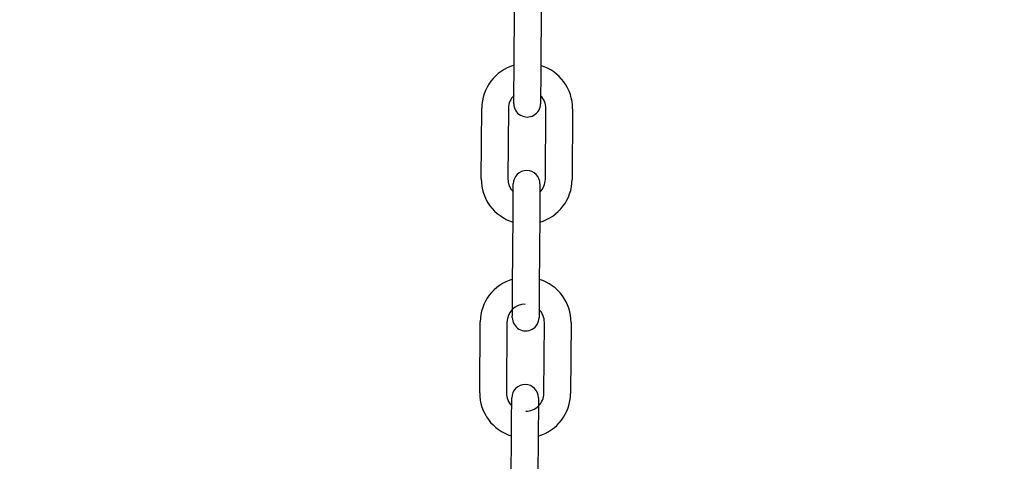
# Model space of a CAD drawing. Header units: inches. Extents: x 170 to 312, y 215 to 248.
# Tile 185 of 256: x 210.154 to 210.444, y 243.268 to 243.398. Entities that reach past the tile are written whole.
import ezdxf

# ---------------------------------------------------------------- set-up
doc = ezdxf.new("R2010")
doc.units = ezdxf.units.IN
doc.header["$LTSCALE"] = 0.25
doc.header["$MEASUREMENT"] = 0
doc.layers.add('ANNOTATIONS', color=1, linetype='Continuous')
doc.layers.add('MOTOR RH', color=7, linetype='Continuous')
doc.styles.add('ARIAL', font='arial.ttf', dxfattribs={"height": 0.09375})
doc.dimstyles.new('STANDARD$0', dxfattribs={"dimtxt": 0.09375, "dimasz": 0.09375, "dimexe": 0.03125, "dimexo": 0.046875, "dimgap": 0.09, "dimtad": 0, "dimtih": 1, "dimtoh": 1, "dimdec": 4, "dimzin": 0, "dimdsep": 46, "dimtxsty": 'ARIAL', "dimcen": 0.09, "dimadec": 0, "dimazin": 0, "dimtfac": 1, "dimtdec": 4, "dimtofl": 0, "dimtmove": 0, "dimatfit": 1, "dimfxl": 1, "dimtolj": 1, "dimtzin": 0, "dimarcsym": 0})

# ---------------------------------------------------------------- blocks, each defined once
blk = doc.blocks.new('*D31')
at = {"layer": 'ANNOTATIONS', "color": 0, "lineweight": -2, "transparency": 16777216}
for p, q in [((209.9529949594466, 244.1250466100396), (211.7989574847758, 244.1250466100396)), ((211.7677074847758, 244.0312966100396), (211.7677074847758, 242.3316655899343)), ((211.7677074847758, 240.1971744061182), (211.7677074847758, 241.8968054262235)), ((211.0371824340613, 240.1034244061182), (211.7989574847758, 240.1034244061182))]:
    blk.add_line(p, q, dxfattribs=at)
at = {"layer": 'ANNOTATIONS', "color": 0, "transparency": 16777216}
for points in [[(211.7520824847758, 244.0312966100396), (211.7833324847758, 244.0312966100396), (211.7677074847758, 244.1250466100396)], [(211.7520824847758, 240.1971744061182), (211.7833324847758, 240.1971744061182), (211.7677074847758, 240.1034244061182)]]:
    blk.add_solid(points, dxfattribs=at)
at = {"layer": 'defpoints', "color": 0, "transparency": 16777216}
for p in [(209.9061199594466, 244.1250466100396), (210.9903074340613, 240.1034244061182), (211.7677074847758, 240.1034244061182)]:
    blk.add_point(p, dxfattribs=at)
at = {"layer": 'ANNOTATIONS', "color": 0, "transparency": 16777216, "insert": (211.7677074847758, 242.1142355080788), "char_height": 0.09375, "attachment_point": 5, "style": 'ARIAL'}
blk.add_mtext('\\A1;OPENING\\PHEIGHT', dxfattribs=at)
blk = doc.blocks.new('*D32')
at = {"layer": 'ANNOTATIONS', "color": 0, "lineweight": -2, "transparency": 16777216}
for p, q in [((209.9529949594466, 244.9610302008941), (212.453946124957, 244.9610302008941)), ((212.422696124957, 244.8672802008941), (212.422696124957, 242.7496573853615)), ((212.422696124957, 240.1971744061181), (212.422696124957, 242.3147972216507)), ((211.9575265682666, 240.1034244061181), (212.453946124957, 240.1034244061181))]:
    blk.add_line(p, q, dxfattribs=at)
at = {"layer": 'ANNOTATIONS', "color": 0, "transparency": 16777216}
for points in [[(212.407071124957, 244.8672802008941), (212.438321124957, 244.8672802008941), (212.422696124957, 244.9610302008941)], [(212.407071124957, 240.1971744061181), (212.438321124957, 240.1971744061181), (212.422696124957, 240.1034244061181)]]:
    blk.add_solid(points, dxfattribs=at)
at = {"layer": 'defpoints', "color": 0, "transparency": 16777216}
for p in [(209.9061199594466, 244.9610302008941), (211.9106515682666, 240.1034244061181), (212.422696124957, 240.1034244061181)]:
    blk.add_point(p, dxfattribs=at)
at = {"layer": 'ANNOTATIONS', "color": 0, "transparency": 16777216, "insert": (212.422696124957, 242.532227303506), "char_height": 0.09375, "attachment_point": 5, "style": 'ARIAL'}
blk.add_mtext('\\A1;TOTAL\\PHEIGHT', dxfattribs=at)

msp = doc.modelspace()

# ---------------------------------------------------------------- linework, layer by layer
at = {"layer": 'MOTOR RH'}
for p, q in [((210.2993838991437, 243.3822915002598), (210.2995319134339, 243.4031573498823)), ((210.3074057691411, 243.4031014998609), (210.307257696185, 243.3822356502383)), ((210.2897118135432, 243.3508634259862), (210.2898598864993, 243.3717292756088)), ((210.2977336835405, 243.3716734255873), (210.2975856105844, 243.3508075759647)), ((210.3086090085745, 243.3507291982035), (210.3087570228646, 243.3715950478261)), ((210.3166308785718, 243.3715391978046), (210.3164828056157, 243.350673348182)), ((210.2989378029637, 243.3192931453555), (210.2990858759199, 243.3401589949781)), ((210.3069596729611, 243.3401031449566), (210.306811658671, 243.319237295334)), ((210.2892657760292, 243.2878650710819), (210.2894137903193, 243.3087304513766)), ((210.2972876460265, 243.3086746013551), (210.2971395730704, 243.2878092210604)), ((210.2988722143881, 243.3100483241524), (210.2988723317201, 243.3100652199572)), ((210.3081629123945, 243.2877308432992), (210.3083109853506, 243.3085966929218)), ((210.3161847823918, 243.3085408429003), (210.3160367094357, 243.2876749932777)), ((210.2984917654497, 243.2562947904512), (210.2986397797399, 243.2771606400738)), ((210.3065136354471, 243.2771047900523), (210.306365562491, 243.2562389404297))]:
    msp.add_line(p, q, dxfattribs=at)
at = {"layer": 'MOTOR RH', "flags": 128}
for points in [[(210.299329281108, 243.3745992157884), (210.2993374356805, 243.3757495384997), (210.2993474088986, 243.3771518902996), (210.2993587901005, 243.3787513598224), (210.2993710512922, 243.3804869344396), (210.2993838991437, 243.3822915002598)], [(210.307257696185, 243.3822356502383), (210.3072449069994, 243.3804310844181), (210.3072325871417, 243.3786955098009), (210.3072212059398, 243.3770960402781), (210.3072112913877, 243.3756936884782), (210.3072031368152, 243.3745433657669)], [(210.2993183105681, 243.3730466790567), (210.2993194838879, 243.3732175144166), (210.2993232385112, 243.3737441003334), (210.299329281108, 243.3745992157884), (210.2993352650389, 243.3754383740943)], [(210.3072090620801, 243.3753825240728), (210.3072031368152, 243.3745433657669), (210.3071970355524, 243.3736882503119), (210.3071933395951, 243.3731616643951), (210.3071920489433, 243.3729842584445)], [(210.2993182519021, 243.3730401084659), (210.2993194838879, 243.3732175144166)], [(210.2990858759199, 243.3401589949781), (210.2990986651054, 243.3419640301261), (210.2991109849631, 243.3436991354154), (210.299122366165, 243.3452990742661), (210.2991322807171, 243.3467009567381), (210.2991404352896, 243.3478512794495)], [(210.2991345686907, 243.3470191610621), (210.2991404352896, 243.3478512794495), (210.2991465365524, 243.3487063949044), (210.2991502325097, 243.3492329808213), (210.2991514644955, 243.3494028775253)], [(210.2991502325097, 243.3492329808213), (210.2991515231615, 243.3494103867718)], [(210.3070253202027, 243.3493545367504), (210.307024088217, 243.3491771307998), (210.3070203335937, 243.3486505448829), (210.3070142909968, 243.347795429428), (210.3070083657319, 243.3469651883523)], [(210.3070142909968, 243.347795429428), (210.3070061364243, 243.3466451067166), (210.3069961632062, 243.3452432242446), (210.3069847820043, 243.3436432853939), (210.3069725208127, 243.3419077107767), (210.3069596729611, 243.3401031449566)], [(210.2988721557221, 243.3100417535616), (210.2988734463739, 243.3102191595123), (210.2988771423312, 243.3107457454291), (210.298883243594, 243.3116008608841), (210.2988913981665, 243.3127511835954), (210.2989013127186, 243.3141530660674), (210.2989126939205, 243.3157530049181), (210.2989250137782, 243.3174881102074), (210.2989378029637, 243.3192931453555)], [(210.306811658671, 243.319237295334), (210.3067988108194, 243.3174322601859), (210.3067864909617, 243.3156966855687), (210.3067751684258, 243.314097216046), (210.3067651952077, 243.3126953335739), (210.3067570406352, 243.3115450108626)], [(210.3067472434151, 243.3101633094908), (210.3067460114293, 243.3099854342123)], [(210.3067630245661, 243.3123836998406), (210.3067570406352, 243.3115450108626), (210.3067509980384, 243.3106898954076), (210.3067472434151, 243.3101633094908), (210.3067462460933, 243.3100196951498)], [(210.2986397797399, 243.2771606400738), (210.2986526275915, 243.2789652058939), (210.2986649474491, 243.2807007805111), (210.298676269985, 243.2823002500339), (210.2986862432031, 243.2837026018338), (210.2986943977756, 243.2848529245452)], [(210.2986884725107, 243.2840208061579), (210.2986943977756, 243.2848529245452), (210.2987004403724, 243.2857080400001), (210.2987041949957, 243.286234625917), (210.2987054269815, 243.2864120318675)], [(210.3065792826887, 243.2863561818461), (210.306577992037, 243.2861787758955), (210.3065742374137, 243.2856521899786), (210.3065681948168, 243.2847970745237), (210.3065600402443, 243.2836467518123), (210.3065500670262, 243.2822444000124), (210.3065387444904, 243.2806449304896), (210.3065264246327, 243.2789093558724), (210.3065136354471, 243.2771047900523)]]:
    msp.add_lwpolyline(points, dxfattribs=at)
at = {"layer": 'MOTOR RH'}
for centre, radius, start, end in [((210.3030485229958, 243.3716354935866), 0.01318897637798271, 106.0675622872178, 179.5934504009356), ((210.3034422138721, 243.3716327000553), 0.01318897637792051, 359.5934504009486, 73.11933850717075), ((210.3030485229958, 243.3716354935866), 0.005314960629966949, 134.3179919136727, 179.5934504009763), ((210.3034422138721, 243.3716327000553), 0.005314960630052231, 359.5934504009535, 44.86813674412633), ((210.3032551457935, 243.3730120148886), 0.003937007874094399, 179.5934504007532, 359.5934688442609), ((210.3029004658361, 243.3507698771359), 0.0131889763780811, 179.5934504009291, 253.1236354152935), ((210.3029004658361, 243.3507698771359), 0.005314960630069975, 179.5934504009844, 224.8829269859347), ((210.3030884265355, 243.3493826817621), 0.003937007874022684, 359.5934504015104, 179.5934313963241), ((210.3032941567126, 243.3507670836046), 0.005314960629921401, 314.332756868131, 359.5934504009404), ((210.3032941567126, 243.3507670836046), 0.01318897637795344, 286.0718592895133, 359.5934504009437), ((210.3026024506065, 243.3086370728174), 0.0131889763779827, 106.0675622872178, 179.5934504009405), ((210.3029961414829, 243.3086342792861), 0.01318897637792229, 359.5934504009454, 73.11933850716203), ((210.3026024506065, 243.3086370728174), 0.005314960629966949, 89.59345040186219, 179.5934504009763), ((210.3029961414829, 243.3086342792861), 0.00531496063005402, 359.5934504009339, 44.86808780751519), ((210.3028090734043, 243.3100135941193), 0.003937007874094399, 179.5934504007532, 359.5934688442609), ((210.3026423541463, 243.2863842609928), 0.003937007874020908, 359.5934504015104, 179.5934313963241), ((210.3024543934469, 243.2877714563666), 0.01318897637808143, 179.5934504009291, 253.1236354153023), ((210.3024543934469, 243.2877714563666), 0.005314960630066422, 179.5934504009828, 224.8829269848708), ((210.3028480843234, 243.2877686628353), 0.005314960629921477, 269.5934503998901, 359.5934504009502), ((210.3028480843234, 243.2877686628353), 0.01318897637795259, 286.0718592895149, 359.5934504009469)]:
    msp.add_arc(centre, radius, start, end, dxfattribs=at)

# ---------------------------------------------------------------- dimensions: what is measured, and where the dimension line sits
at = {"layer": 'ANNOTATIONS'}
for base, p1, p2, text, picture, middle in [((212.422696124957, 240.1034244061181), (209.9061199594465, 244.961030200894), (211.9106515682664, 240.103424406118), 'TOTAL\\PHEIGHT', '*D32', (212.422696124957, 242.532227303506)), ((211.7677074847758, 240.1034244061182), (209.9061199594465, 244.1250466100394), (210.9903074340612, 240.1034244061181), 'OPENING\\PHEIGHT', '*D31', (211.7677074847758, 242.1142355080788))]:
    dim = msp.add_linear_dim(base=base, p1=p1, p2=p2, angle=90, text=text, dimstyle='STANDARD$0', dxfattribs=at)
    dim.commit()
    dim.dimension.update_dxf_attribs({"geometry": picture, "text_midpoint": middle})

doc.saveas('drawing.dxf')
